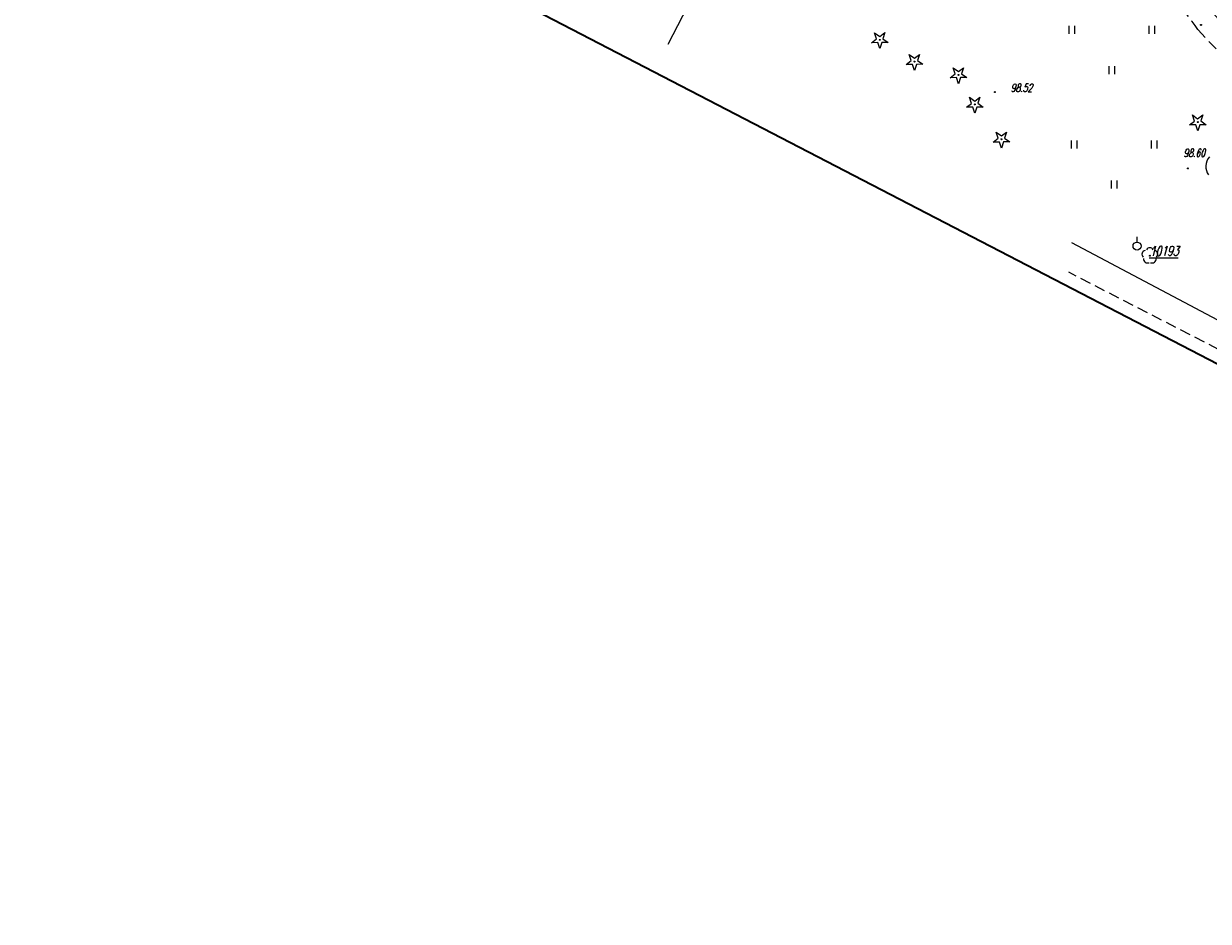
# Model space of a CAD drawing. Header units: metres. Extents: x 7501691 to 7504871, y 5814048 to 5814963.
# Tile 24 of 89: x 7502894 to 7503005, y 5814458 to 5814542. Entities that reach past the tile are written whole.
import ezdxf
from ezdxf.enums import TextEntityAlignment as Align

# ---------------------------------------------------------------- set-up
doc = ezdxf.new("R2010")
doc.units = ezdxf.units.M
doc.header["$MEASUREMENT"] = 0
for name, pattern in [('1', [0]), ('11', [3, 2.5, -0.5]), ('KOC', [1.5, 1, -0.5]), ('KOJ', [0]), ('UEB', [0]), ('UPE', [0]), ('UPW', [0]), ('ZWR', [0])]:
    doc.linetypes.add(name, pattern=pattern)
doc.layers.get('0').update_dxf_attribs({"linetype": 'CONTINUOUS'})
for name, color, linetype, lineweight in [('SDRPK_L_0', 7, 'KOJ', 35), ('SDRPK_L_5', 7, '11', 18), ('SZNPS_T_0', 7, 'CONTINUOUS', 18), ('SZNPS_T_3', 7, 'CONTINUOUS', 18), ('SZWPW_L_0', 7, 'ZWR', 18), ('SZZPZ_T_0', 3, 'CONTINUOUS', 18), ('UEEPON_L_1', 1, 'UEB', 15), ('UWWPO_L_0', 150, 'UPW', 15), ('WUKOS_T_1', 7, 'CONTINUOUS', 15), ('WWRPH_T_1', 7, 'CONTINUOUS', 18)]:
    doc.layers.add(name, color=color, linetype=linetype, lineweight=lineweight)
doc.styles.get("Standard").update_dxf_attribs({"font": 'Simplex.SHX', "width": 0.75})

# ---------------------------------------------------------------- blocks, each defined once
blk = doc.blocks.new('OSM')
at = {"linetype": 'Continuous'}
blk.add_line((0, 0.375), (0, 0.875), dxfattribs=at)
blk.add_circle((0, 0), 0.375, dxfattribs=at)
blk = doc.blocks.new('DLI')
at = {"color": 8, "linetype": 'Continuous', "lineweight": 5}
blk.add_circle((0, 0), 0.045, dxfattribs=at)
for centre, start, end in [((-0.36, 0.12), 102.1445, 221.86), ((0, 0.38), 30.1401, 149.8599), ((0.36, 0.12), 318.14, 77.8555), ((-0.22, -0.3), 174.1482, 293.8542), ((0.22, -0.3), 246.1458, 5.8518)]:
    blk.add_arc(centre, 0.375, start, end, dxfattribs=at)
blk = doc.blocks.new('DIG')
at = {"color": 8, "linetype": 'Continuous', "lineweight": 5}
for p, q in [((-0.78225, -0.26495), (-0.3012, 0.09375)), ((-0.3012, 0.09375), (-0.4937, 0.6621)), ((-0.4937, 0.6621), (-0.0039, 0.31545)), ((-0.0039, 0.31545), (0.4771, 0.67415)), ((0.4771, 0.67415), (0.2988, 0.1012)), ((0.2988, 0.1012), (0.7886, -0.24545)), ((-0.18225, -0.2575), (-0.78225, -0.26495)), ((0.01025, -0.82585), (-0.18225, -0.2575)), ((0.1886, -0.2529), (0.01025, -0.82585)), ((0.7886, -0.24545), (0.1886, -0.2529))]:
    blk.add_line(p, q, dxfattribs=at)
blk.add_circle((0, 0), 0.045, dxfattribs=at)
blk = doc.blocks.new('TRA')
at = {"color": 8, "linetype": 'Continuous', "lineweight": 5}
for p, q in [((-4.0125, 1.178325), (-4.0125, 1.928325)), ((-3.4875, 1.178325), (-3.4875, 1.928325)), ((3.4875, 1.178325), (3.4875, 1.928325)), ((4.0125, 1.178325), (4.0125, 1.928325)), ((-0.2625, -2.571675), (-0.2625, -1.821675)), ((0.2625, -2.571675), (0.2625, -1.821675))]:
    blk.add_line(p, q, dxfattribs=at)
blk = doc.blocks.new('WSP')
at = {"linetype": 'Continuous'}
blk.add_circle((0, 0), 0.045, dxfattribs=at)
blk = doc.blocks.new('fdsfdsgdgfd')
at = {"layer": 'SDRPK_L_0', "color": 8, "linetype": 'KOJ'}
blk.add_line((-352.56, 151.35), (-140.15, 41.3), dxfattribs=at)
at = {"layer": 'SDRPK_L_5', "color": 8, "linetype": 'KOC'}
blk.add_line((-227.36, 87.94), (-254.73, 102.01), dxfattribs=at)
for centre, radius, start, end in [((-339.84, 53.73), 120.37, 36.1413, 39.6721), ((-220.79, 145.7), 28.21, 220.3497, 243.8021), ((-224.83, 139.77), 23.31, 220.2071, 241.2324)]:
    blk.add_arc(centre, radius, start, end, dxfattribs=at)
at = {"layer": 'SZWPW_L_0', "color": 8, "linetype": 'ZWR'}
blk.add_arc((-240.56, 111.91), 1.34, 138.8961, 215.8955, dxfattribs=at)
at = {"layer": 'UEEPON_L_1', "color": 8, "linetype": 'UPE'}
blk.add_line((-230.83, 92.28), (-254.44, 104.75), dxfattribs=at)
at = {"layer": 'UWWPO_L_0', "color": 8, "linetype": '1'}
blk.add_line((-278.74, 149.44), (-292.26, 123.32), dxfattribs=at)
at = {"layer": 'SZNPS_T_0', "color": 8, "rotation": 0.009142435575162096}
blk.add_blockref('OSM', (-248.34, 104.46), dxfattribs=at)
at = {"layer": 'SZZPZ_T_0', "color": 8, "rotation": 0.009142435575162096}
for name, p in [('DIG', (-272.42, 123.75)), ('TRA', (-250.68, 123.12)), ('DIG', (-269.18, 121.71)), ('DIG', (-265.06, 120.47)), ('DIG', (-263.53, 117.71)), ('DIG', (-242.66, 116.06)), ('DIG', (-261.03, 114.45)), ('TRA', (-250.46, 112.42)), ('DLI', (-247.14, 103.55))]:
    blk.add_blockref(name, p, dxfattribs=at)
at = {"layer": 'WWRPH_T_1', "color": 8, "rotation": 0.009142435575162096}
for p in [(-242.35, 125.15), (-261.64, 118.86), (-243.57, 111.72)]:
    blk.add_blockref('WSP', p, dxfattribs=at)
at = {"layer": 'SZNPS_T_3', "color": 8, "oblique": 15, "width": 0.7}
blk.add_text('%%U10193', height=0.9, rotation=0.0091, dxfattribs=at).set_placement((-247.14, 103.55))
at = {"layer": 'WUKOS_T_1', "color": 8, "lineweight": 9, "oblique": 15, "width": 0.7}
blk.add_text('98.52', height=0.75, rotation=0.0091, dxfattribs=at).set_placement((-259.15, 119.26), align=Align.MIDDLE)
blk.add_text('98.60', height=0.75, rotation=0.0091, dxfattribs=at).set_placement((-243.99, 112.8))

msp = doc.modelspace()

# ---------------------------------------------------------------- block references
at = {"linetype": 'Continuous'}
msp.add_blockref('fdsfdsgdgfd', (7503246.36, 5814416.97), dxfattribs=at)

doc.saveas('drawing.dxf')
